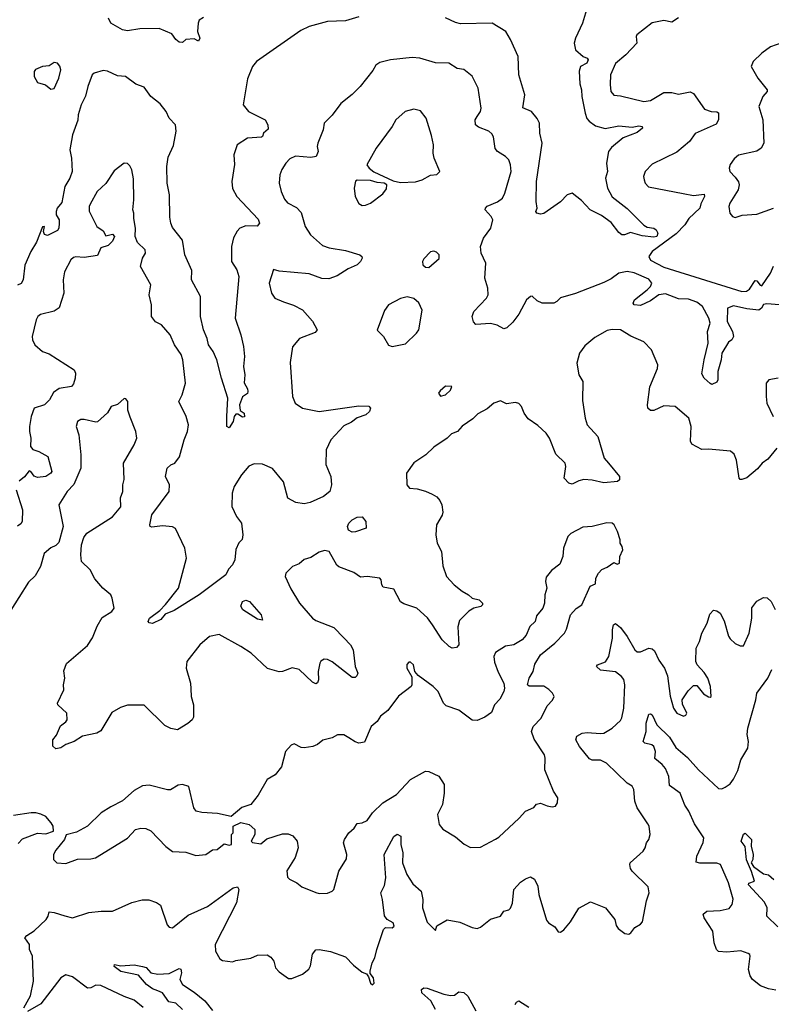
# Model space of a CAD drawing. Extents: x 1995161 to 2088924, y 769148 to 906007.
# Tile 219 of 256: x 2056617 to 2061132, y 835587 to 841496. Entities that reach past the tile are written whole.
import ezdxf

# ---------------------------------------------------------------- set-up
doc = ezdxf.new("R2010")
doc.units = 0

msp = doc.modelspace()

# ---------------------------------------------------------------- linework, layer by layer
at = {"layer": '0CON20XD'}
for points in [[(2058655, 841514), (2058575, 841489.5), (2058465, 841485.7), (2058355, 841455.8), (2058305, 841431.2), (2058038.8, 841245), (2058016.2, 841215), (2057985, 841142.5), (2057958.8, 840985), (2057991.2, 840945), (2058092, 840895), (2058108, 840865), (2058110, 840840), (2058082, 840815), (2058076, 840795), (2058068.9, 840791.1), (2057984.7, 840785.3), (2057922.9, 840745), (2057904.2, 840685), (2057907.9, 840627.9), (2057891.9, 840525), (2057895, 840483.3), (2057920.8, 840435), (2058048.6, 840298.6), (2058057.1, 840275), (2058043, 840257), (2057975, 840258.6), (2057940, 840245), (2057922.8, 840227.2), (2057902.1, 840187.9), (2057888.5, 840135), (2057889.1, 840045), (2057921.8, 839995), (2057933.8, 839955), (2057911.2, 839705), (2057945.8, 839605), (2057961.4, 839535), (2057968.1, 839475), (2057961.4, 839415), (2057970, 839365), (2057966.1, 839316.1), (2057985, 839280), (2057986.7, 839265), (2057985, 839252.5), (2057955, 839232.5), (2057937.5, 839185), (2057941.4, 839151.4), (2057965, 839133.8), (2057967.1, 839112.9), (2057955, 839110.8), (2057928, 839128), (2057915, 839128), (2057906, 839115), (2057900, 839085), (2057875, 839046.2), (2057861.9, 839055), (2057860.9, 839115), (2057866.9, 839225), (2057828.8, 839345), (2057802.2, 839455), (2057779.5, 839505), (2057750.5, 839545), (2057743.4, 839583.4), (2057721.8, 839635), (2057703.6, 839715), (2057702.9, 839835), (2057648.2, 839935), (2057651.3, 839991.3), (2057610, 840085), (2057595, 840173.8), (2057535, 840248.5), (2057524.1, 840275), (2057518.3, 840311.7), (2057517.4, 840445), (2057503.5, 840515), (2057500.5, 840615), (2057508.4, 840671.6), (2057541.4, 840741.4), (2057557.2, 840827.2), (2057553.5, 840865), (2057515.5, 840905.5), (2057496.9, 840945), (2057462, 840992), (2057404.5, 841034.5), (2057365, 841092), (2057315, 841110), (2057252.5, 841155), (2057205, 841160), (2057145, 841188), (2057119.3, 841190.7), (2057065, 841176), (2057053.1, 841165), (2057026.2, 841095), (2057013.4, 841036.6), (2056986.9, 840985), (2056969, 840925), (2056966.2, 840893.8), (2056934.8, 840805), (2056918.7, 840715), (2056927.8, 840665), (2056931.9, 840585), (2056919.4, 840545), (2056889.1, 840495), (2056870, 840400), (2056842.9, 840365), (2056835.8, 840345), (2056835.9, 840325.9), (2056854, 840295), (2056854.3, 840274.3)], [(2057720.5, 841509.5), (2057695.8, 841494.2), (2057688.6, 841475), (2057686, 841426), (2057698.8, 841385), (2057691.7, 841368.3), (2057665, 841382.5), (2057615, 841377.5), (2057595, 841360), (2057575, 841362.5), (2057555, 841377.5), (2057530.8, 841410.8), (2057455, 841442.9), (2057338.8, 841441.2), (2057265, 841429.2), (2057235, 841435.8), (2057164, 841475), (2057150.8, 841505)], [(2060021.4, 841555), (2059998.1, 841475), (2059955, 841386.2), (2059947.5, 841355), (2059955.5, 841315.5), (2060000.8, 841275), (2060025.4, 841265.4), (2060031.1, 841255), (2060023.5, 841235), (2059984.6, 841215.4), (2059976.7, 841186.7), (2059981.1, 841111.1), (2059992.5, 841075), (2059993.9, 841035), (2060013.2, 840935), (2060024.1, 840904.1), (2060036.7, 840886.7), (2060075, 840858.9), (2060134, 840844), (2060215, 840858.8), (2060295, 840850.5), (2060335, 840859.6), (2060356.7, 840855), (2060357.1, 840845), (2060325, 840819.5), (2060241.9, 840788.1), (2060171.2, 840728.8), (2060154.6, 840705), (2060140.8, 840635), (2060148.6, 840585), (2060136.4, 840545), (2060147.9, 840485), (2060175, 840433.1), (2060265, 840363.3), (2060365, 840262.9), (2060385, 840251.9), (2060425, 840245.6), (2060440, 840235), (2060450, 840215), (2060444, 840195), (2060425, 840191.5), (2060355, 840199.5), (2060285, 840218.8), (2060250, 840205), (2060233.3, 840205), (2060215, 840218.8), (2060169.2, 840279.2), (2060111.2, 840321.2), (2060044.4, 840355), (2059991.5, 840411.5), (2059935, 840455.8), (2059905, 840445.7), (2059865, 840403.1), (2059765, 840332.5), (2059745, 840328.9), (2059723.1, 840335), (2059717.5, 840345), (2059726, 840365), (2059720, 840405), (2059722.2, 840525), (2059755.5, 840755), (2059740.4, 840815), (2059739.1, 840875), (2059725, 840904.3), (2059692.2, 840945), (2059638.3, 840968.3), (2059650.5, 841045), (2059614.5, 841165), (2059611.4, 841275), (2059565, 841376.7), (2059536.2, 841425), (2059455, 841476), (2059265, 841470.9), (2059235, 841478.9), (2059175, 841508.5)], [(2060575, 841506.7), (2060535, 841482.5), (2060485, 841491.1), (2060415, 841477.1), (2060324, 841405), (2060319.2, 841395), (2060324, 841355), (2060257.5, 841285), (2060195, 841232.9), (2060165.4, 841165), (2060163.2, 841106.8), (2060168.6, 841065), (2060185, 841042.5), (2060225, 841040), (2060366.2, 841006.2), (2060405, 841012.1), (2060485, 841059.2), (2060535, 841058.5), (2060575, 841049.4), (2060645, 841063.3), (2060665, 841053.8), (2060729.7, 840959.7), (2060770, 840945), (2060805, 840944), (2060815, 840936.7), (2060814.5, 840895), (2060800.6, 840869.4), (2060675, 840813.1), (2060640.5, 840765), (2060565, 840701.4), (2060415, 840630), (2060374, 840585), (2060364.3, 840555.7), (2060367.5, 840535), (2060374.2, 840515), (2060393.6, 840493.6), (2060603, 840453), (2060665, 840441.9), (2060728.7, 840448.7), (2060730.8, 840435), (2060707.9, 840392.1), (2060702.9, 840365), (2060635.9, 840304.1), (2060611.2, 840265), (2060559.2, 840210.8), (2060415, 840104.4), (2060396.5, 840075), (2060405, 840052.3), (2060485, 840010.9), (2060955, 839864.7), (2060982.1, 839867.9), (2061001.2, 839878.8), (2061035, 839931.2), (2061045, 839928.8), (2061065, 839902.5), (2061075, 839900), (2061125.8, 839974.2), (2061145, 840017.1)], [(2061195, 841358), (2061127.3, 841332.7), (2061075, 841296.2), (2061022.5, 841245), (2061010, 841215), (2061050, 841145), (2061106.7, 841075), (2061106.7, 841065), (2061080, 841035), (2061055.8, 840975), (2061081.5, 840895), (2061087.1, 840755), (2061070.8, 840725), (2061045, 840706.9), (2060935, 840682.5), (2060909.1, 840660.9), (2060885, 840626.7), (2060878.6, 840605), (2060882.5, 840585), (2060915, 840551.2), (2060933.6, 840523.6), (2060938.5, 840505), (2060932.8, 840475), (2060882.5, 840395), (2060876.7, 840375), (2060883.3, 840335), (2060897.5, 840315), (2060915, 840308.8), (2060956.4, 840323.6), (2061045, 840330), (2061145, 840366)], [(2061231.2, 839781.2), (2061105, 839791.2), (2061083.9, 839786.1), (2061073.3, 839765), (2061056.4, 839753.6), (2060985, 839760.8), (2060905, 839778.4), (2060868.1, 839765), (2060867.1, 839685), (2060898.6, 839625), (2060904, 839595), (2060894.3, 839575.7), (2060875, 839561.2), (2060833.8, 839495), (2060831.1, 839455), (2060810.4, 839385), (2060810.8, 839335), (2060805, 839320), (2060775, 839307.5), (2060765, 839312.5), (2060729.2, 839345), (2060715, 839370), (2060727.7, 839455), (2060751.5, 839555), (2060747.8, 839625), (2060764.3, 839675), (2060755.6, 839705), (2060718.9, 839775), (2060685, 839801.5), (2060635, 839818.5), (2060575, 839820.5), (2060495, 839850.8), (2060455, 839844.8), (2060405, 839809.3), (2060345, 839780.5), (2060308.8, 839785), (2060302.2, 839795), (2060310.4, 839815), (2060385.3, 839874.7), (2060405.9, 839895), (2060413.9, 839915), (2060395, 839939.9), (2060308, 839978), (2060264.8, 839985.2), (2060215, 839975.3), (2060169.2, 839940.8), (2060125, 839918.2), (2059955, 839853.6), (2059865, 839827.5), (2059844.3, 839805.7), (2059825, 839796), (2059755, 839796), (2059725, 839809.2), (2059695, 839836.2), (2059685, 839836), (2059660.6, 839815), (2059615, 839728.5), (2059578.5, 839681.5), (2059543.6, 839646.4), (2059525, 839641.1), (2059485, 839663.6), (2059445, 839673.8), (2059356.1, 839666.1), (2059342.3, 839682.3), (2059334.2, 839714.2), (2059345.7, 839745), (2059420.8, 839825), (2059431.4, 839845), (2059428.6, 839885), (2059411.1, 839945), (2059416.9, 840035), (2059388.1, 840095), (2059384.4, 840135), (2059403.3, 840185), (2059447.8, 840245), (2059458.1, 840295), (2059449.5, 840315), (2059412.5, 840355), (2059414, 840365), (2059425, 840377.1), (2059487.3, 840402.7), (2059516.7, 840425), (2059530.9, 840455), (2059568.8, 840585), (2059565.4, 840625.4), (2059554.3, 840655), (2059536, 840675), (2059486.2, 840705), (2059473.7, 840723.7), (2059463, 840793), (2059452.4, 840812.4), (2059435, 840826.7), (2059371.9, 840851.9), (2059355.8, 840865), (2059353.3, 840895), (2059365, 840915.8), (2059385.3, 840944.7), (2059389.4, 840965), (2059371.1, 841085), (2059335, 841158), (2059285, 841197.5), (2059245, 841204.3), (2059195, 841235.5), (2059115, 841238.1), (2059020, 841265), (2058975, 841268.9), (2058845, 841255.8), (2058781.2, 841238.8), (2058755.8, 841224.2), (2058737.9, 841192.1), (2058661.2, 841095), (2058615, 841047.5), (2058546.2, 840993.8), (2058495, 840922.5), (2058445.7, 840875), (2058440.5, 840835), (2058407.8, 840755), (2058404.3, 840735), (2058409.2, 840705), (2058398, 840675), (2058365, 840670), (2058273.5, 840676.5), (2058239.1, 840660.9), (2058215.7, 840635)], [(2056805, 841078.8), (2056825, 841083.8), (2056851.9, 841145), (2056864.4, 841195), (2056858.5, 841218.5), (2056845, 841236), (2056825, 841239.2), (2056795, 841219.2), (2056755, 841215.5), (2056711.7, 841198.3), (2056704.4, 841185), (2056704.6, 841155.4), (2056725, 841120), (2056772.5, 841105), (2056805, 841078.8)], [(2058905, 840520), (2058995, 840523.8), (2059033.9, 840536.1), (2059085, 840562.5), (2059121.7, 840568.3), (2059140, 840585), (2059105.9, 840665.9), (2059100, 840695), (2059102, 840745), (2059090.8, 840800.8), (2059058, 840905), (2059025, 840948.8), (2058985, 840958.6), (2058933.3, 840945), (2058876.7, 840895), (2058853.8, 840855), (2058758, 840725), (2058702.9, 840625), (2058716.5, 840605), (2058745, 840583.8), (2058859.5, 840529.5), (2058905, 840520)], [(2058215.7, 840635), (2058192, 840598), (2058180.6, 840565), (2058175.6, 840515), (2058187.8, 840465), (2058208.6, 840418.6), (2058225, 840397.5), (2058279.1, 840369.1), (2058308.7, 840338.7), (2058331.9, 840255), (2058362.9, 840205), (2058435, 840141.5), (2058476.2, 840126.2), (2058575, 840111.9), (2058660, 840085), (2058672.5, 840075), (2058673.3, 840065), (2058663.8, 840045), (2058645, 840026), (2058589.5, 840000.5), (2058525, 839959.2), (2058475, 839941.9), (2058432.1, 839942.1), (2058355, 839971.9), (2058175, 839988), (2058142, 839998), (2058116, 839915), (2058129.2, 839855), (2058148.8, 839825), (2058202.5, 839802.5), (2058262.6, 839782.6), (2058315, 839755.8), (2058376.3, 839686.3), (2058403.8, 839635), (2058391.2, 839618.8), (2058297.8, 839582.2), (2058255, 839532.5), (2058241.3, 839438.7), (2058255.4, 839235), (2058271.9, 839195), (2058315, 839164.5), (2058415, 839144.6), (2058655, 839179.4), (2058715, 839176.2), (2058723.3, 839165), (2058718.8, 839145), (2058696.2, 839125), (2058645, 839107.5), (2058610.2, 839079.8), (2058565, 839057.8), (2058486, 838975), (2058458.8, 838915), (2058455.8, 838825.8), (2058485.8, 838754.2), (2058490, 838705), (2058479.2, 838665), (2058441.2, 838635), (2058361.4, 838598.6), (2058325, 838591.5), (2058275, 838599.5), (2058228.6, 838625), (2058201.9, 838721.9), (2058135, 838802.2), (2058075, 838829.1), (2058025, 838830.6), (2057993.1, 838816.9), (2057948.9, 838765), (2057906.2, 838695), (2057893.2, 838655), (2057891.2, 838575), (2057918.5, 838515), (2057949.4, 838475), (2057956.9, 838405), (2057952.7, 838377.3), (2057932.5, 838357.5), (2057915, 838317.5), (2057908.8, 838255), (2057895.8, 838225), (2057872.2, 838197.8), (2057855.2, 838164.8), (2057695, 838045.4), (2057545, 837949.5), (2057491.4, 837928.6), (2057465, 837896.2), (2057415, 837873.3), (2057395, 837876.7), (2057388.8, 837885), (2057396.7, 837905), (2057459.1, 837950.9), (2057492.9, 837987.1), (2057570.6, 838085), (2057618.2, 838265), (2057609.4, 838325), (2057552.7, 838442.7), (2057535, 838452.9), (2057475, 838459.2), (2057411.3, 838451.3), (2057401.2, 838455), (2057398, 838465), (2057410.6, 838525), (2057514.5, 838665.5), (2057516.7, 838705), (2057493.5, 838755), (2057502.9, 838805), (2057524.6, 838825.4), (2057548.8, 838835), (2057577.8, 838872.2), (2057604.4, 838975), (2057624.4, 839025), (2057631.2, 839065), (2057617.8, 839115), (2057573.3, 839205), (2057592.5, 839245), (2057613.3, 839315), (2057597.1, 839455), (2057587.2, 839487.2), (2057547.1, 839545), (2057520.8, 839605), (2057468.8, 839665), (2057432.4, 839682.4), (2057409.4, 839715), (2057409.1, 839785), (2057395.6, 839845), (2057404, 839905), (2057342.9, 840015), (2057354.2, 840065), (2057372, 840095), (2057371.2, 840115), (2057325, 840160), (2057311.5, 840195), (2057313.3, 840245), (2057302.3, 840302.3), (2057303.8, 840335), (2057296.7, 840355), (2057302.5, 840415), (2057301.2, 840541.2), (2057290.6, 840595), (2057279.7, 840619.7), (2057265, 840633.3), (2057243.9, 840636.1), (2057185, 840590), (2057135, 840514.2), (2057083.1, 840465), (2057040.5, 840389.5), (2057033.6, 840375), (2057035, 840346.7), (2057080, 840255), (2057119.3, 840229.3), (2057135, 840200), (2057175, 840210), (2057187.5, 840195), (2057175, 840167.5), (2057149.3, 840140.7), (2057105, 840126.2), (2057085, 840081.4), (2057005, 840069.1), (2056955, 840073.1), (2056940.8, 840069.2), (2056925, 840054.3), (2056886.3, 839983.7), (2056877.7, 839935), (2056882.7, 839855), (2056853.7, 839766.3), (2056825, 839747.3), (2056742.5, 839727.5), (2056725.7, 839714.3), (2056716, 839695), (2056692.9, 839595), (2056694, 839575), (2056708, 839545), (2056754.7, 839504.7), (2056795, 839490.5), (2056944, 839395), (2056953.1, 839375), (2056951.5, 839345), (2056939.5, 839310.5), (2056927.5, 839295), (2056855, 839282.5), (2056821.1, 839258.9), (2056795.6, 839215), (2056766, 839185), (2056703.3, 839165), (2056686, 839114), (2056675.7, 839055), (2056675.3, 839025), (2056684.4, 838985), (2056681.5, 838935), (2056696.1, 838916.1), (2056731.9, 838905), (2056786.2, 838875), (2056810.6, 838785), (2056805.3, 838774.7), (2056775, 838755.4), (2056725, 838748.5), (2056705, 838756.4), (2056685, 838784.2), (2056675, 838788.6), (2056646.6, 838753.4), (2056613.8, 838726.2)], [(2058675, 840381.2), (2058695, 840382.9), (2058725, 840395.8), (2058798.3, 840451.7), (2058819.5, 840480.5), (2058822.5, 840505), (2058805.8, 840515.8), (2058765, 840519.4), (2058725, 840532.1), (2058645, 840533.3), (2058635, 840526.7), (2058626.7, 840485), (2058631.2, 840435), (2058655, 840393.3), (2058675, 840381.2)], [(2056854.3, 840274.3), (2056852.2, 840245), (2056845, 840231.4), (2056785, 840200.5), (2056766.7, 840206.7), (2056760.8, 840225), (2056765.6, 840255.6), (2056755, 840253.8), (2056718.4, 840161.6), (2056683.8, 840105), (2056647.6, 840022.4), (2056639.1, 839935), (2056626.3, 839913.7), (2056605, 839903.9)], [(2059075, 840008.8), (2059136.5, 840063.5), (2059136.9, 840085), (2059121.5, 840101.5), (2059105, 840106.8), (2059085, 840102.5), (2059045, 840061.2), (2059037.5, 840045), (2059038.8, 840025), (2059055, 840010.8), (2059075, 840008.8)], [(2058855, 839534.2), (2058935, 839550), (2059001.2, 839615), (2059013.8, 839635), (2059033.6, 839753.6), (2059015, 839797.5), (2058983.9, 839823.9), (2058945, 839833.8), (2058905, 839823.8), (2058833.3, 839785), (2058808.3, 839751.7), (2058763.3, 839633.3), (2058802.5, 839595), (2058832.3, 839542.3), (2058855, 839534.2)], [(2061164.1, 838925), (2061111.1, 838858.9), (2061077.1, 838835), (2061048.9, 838801.1), (2060985, 838746.7), (2060955, 838735.7), (2060945, 838736), (2060937.5, 838745), (2060923.1, 838853.1), (2060908.2, 838888.2), (2060887, 838907), (2060755, 838919.1), (2060715, 838915.8), (2060655, 838948), (2060645.8, 838965.8), (2060650, 839055), (2060635.4, 839105.4), (2060555, 839174.2), (2060485, 839178.5), (2060425, 839150.9), (2060405, 839150.6), (2060390, 839165), (2060387.1, 839185), (2060402.5, 839292.5), (2060447.2, 839402.8), (2060449.4, 839425), (2060412, 839515), (2060365, 839562.1), (2060287, 839597), (2060225, 839634.3), (2060175, 839637.3), (2060145, 839631.1), (2060071.5, 839588.5), (2060011.4, 839538.6), (2059980, 839495), (2059962.5, 839435), (2059975.8, 839365.8), (2059998.6, 839325), (2059998.3, 839211.7), (2060013.5, 839105), (2060025.7, 839065), (2060089.4, 838995), (2060127.8, 838865), (2060153.1, 838835), (2060219.2, 838755), (2060218.8, 838735), (2060207.5, 838725), (2060125, 838716.2), (2060055, 838733.2), (2060005, 838736.1), (2059975, 838729.5), (2059935, 838708.1), (2059915, 838713.8), (2059887.8, 838745), (2059897.8, 838815), (2059892.9, 838835), (2059838.3, 838888.3), (2059799.5, 838985), (2059780, 839015), (2059730, 839060), (2059671.1, 839101.1), (2059646.9, 839135), (2059630.8, 839175), (2059615, 839192.5), (2059595, 839198.1), (2059541.1, 839191.1), (2059505, 839208.8), (2059465, 839194.5), (2059425, 839161.1), (2059369.4, 839130.6), (2059339.3, 839100.7), (2059273.9, 839056.1), (2059245.9, 839024.1), (2059209.9, 839010.1), (2059185, 838985.4), (2059105, 838930.9), (2059057.5, 838885), (2058985, 838837.5), (2058940, 838775), (2058942, 838705), (2058957.5, 838685), (2059005, 838680.8), (2059055, 838667.5), (2059095, 838648.6), (2059121.9, 838631.9), (2059140, 838610), (2059152.5, 838585), (2059158.8, 838541.2), (2059155, 838523.3), (2059120, 838465), (2059115.8, 838405), (2059124.2, 838355), (2059150, 838305), (2059157.9, 838217.9), (2059180, 838155), (2059225.8, 838105), (2059275, 838065.8), (2059313.8, 838045), (2059335, 838024.2), (2059376.7, 838015), (2059396.1, 837993.9), (2059396.2, 837985), (2059386.7, 837975), (2059345, 837963.5), (2059314.1, 837945.9), (2059259.5, 837890.5), (2059247.8, 837852.2), (2059255.5, 837745), (2059241.1, 837728.9), (2059215, 837724.5), (2059195.8, 837735), (2059155.3, 837775.3), (2059097.3, 837865), (2059065.9, 837905.9), (2059003.4, 837963.4), (2058925, 837990), (2058905, 838002.2), (2058865, 838078.5), (2058799.7, 838089.7), (2058791.4, 838105), (2058788.9, 838135), (2058780.8, 838145), (2058705, 838154.6), (2058665, 838150), (2058625, 838177.5), (2058535, 838211.9), (2058521.9, 838221.9), (2058475.5, 838305), (2058448.6, 838311.4), (2058415, 838301.2), (2058365, 838268), (2058325, 838256.5), (2058295, 838230.6), (2058255, 838214.4), (2058215.6, 838175), (2058211.1, 838155), (2058245, 838080), (2058298.6, 837995), (2058375.7, 837905), (2058395, 837889.4), (2058505, 837848.6), (2058565, 837786.9), (2058604.4, 837745), (2058620.5, 837715), (2058631.9, 837615), (2058647.5, 837575), (2058642.3, 837557.7), (2058632, 837548), (2058615, 837548.6), (2058495, 837643.1), (2058465, 837656.6), (2058445, 837657.9), (2058425, 837645.6), (2058419.5, 837635), (2058410.9, 837585), (2058412.5, 837535), (2058405, 837516.7), (2058395, 837510), (2058375, 837520), (2058295, 837595.6), (2058253, 837607), (2058196.3, 837583.7), (2058175, 837582.2), (2058105, 837602.2), (2058008, 837695), (2057945, 837734.3), (2057815, 837805.7), (2057757.5, 837795), (2057699.2, 837745), (2057622, 837645), (2057618, 837605), (2057642.5, 837515), (2057645, 837480), (2057648.1, 837435), (2057660.8, 837385), (2057660.6, 837309.4), (2057654, 837295), (2057627.9, 837272.1), (2057565.9, 837234.1), (2057525, 837242.9), (2057490, 837260), (2057365, 837382.5), (2057265, 837381.4), (2057222.1, 837367.9), (2057171.7, 837338.3), (2057105, 837227.5), (2057080, 837215), (2056995, 837195.8), (2056945, 837164), (2056895, 837146.7), (2056865, 837126.2), (2056835, 837120), (2056816.1, 837136.1), (2056815.8, 837175), (2056838.8, 837201.2), (2056862, 837258), (2056895, 837281.9), (2056903.1, 837295), (2056901.2, 837335), (2056846.7, 837385), (2056844.2, 837394.2), (2056882.9, 837475), (2056880.6, 837505), (2056889.4, 837545), (2056882.4, 837587.6), (2056897.8, 837632.2)], [(2061172.5, 839345), (2061115.7, 839334.3), (2061100, 839315), (2061099.6, 839235), (2061105.5, 839195.5), (2061142.5, 839115)], [(2059145, 839236.7), (2059175, 839244.4), (2059205, 839272), (2059212.5, 839295), (2059174, 839296), (2059141.7, 839268.3), (2059133.3, 839255), (2059145, 839236.7)], [(2056897.8, 837632.2), (2057025, 837741.2), (2057054.2, 837785.8), (2057082.8, 837857.2), (2057112.5, 837907.5), (2057170.8, 837945), (2057184.3, 837965), (2057173.3, 838025), (2057163.8, 838045), (2057116.2, 838085), (2057069.5, 838139.5), (2057040, 838195), (2056988, 838245), (2056984.3, 838285), (2056989.2, 838345), (2057002.4, 838387.6), (2057020, 838415), (2057175, 838512.5), (2057225, 838573.3), (2057223.2, 838626.8), (2057236, 838665), (2057235.8, 838705), (2057244.2, 838735.8), (2057241.4, 838835), (2057305.7, 838945), (2057320, 838985), (2057315.7, 839025.7), (2057281.4, 839111.4), (2057266.4, 839153.6), (2057266.2, 839205), (2057255, 839220), (2057245, 839222.5), (2057205, 839186.7), (2057165.8, 839174.2), (2057145, 839136.2), (2057085, 839082.5), (2057075, 839080), (2057005, 839096.2), (2056985, 839095.8), (2056964.3, 839085), (2056956, 839055), (2056972, 839005), (2056985.5, 838885.5), (2056984.2, 838805), (2056942.7, 838707.3), (2056901.9, 838665), (2056852, 838585), (2056878.8, 838455), (2056851.7, 838358.3), (2056835, 838340), (2056805, 838327.5), (2056765, 838292.5), (2056742.5, 838215), (2056710.9, 838159.1), (2056670.2, 838119.8), (2056553.2, 837936.8)], [(2056596.9, 838675), (2056634.1, 838554.1), (2056633.1, 838485), (2056625, 838470), (2056605, 838455.9)], [(2058615, 838420), (2058592.8, 838432.8), (2058586.9, 838455), (2058593.2, 838475), (2058614.8, 838495.2), (2058645, 838510.4), (2058675, 838513.1), (2058695.7, 838485), (2058698.8, 838445), (2058635, 838421.8), (2058615, 838420)], [(2058415, 836252.5), (2058465, 836254), (2058494.2, 836265.8), (2058505, 836276.7), (2058534.2, 836385), (2058580.5, 836459.5), (2058581.2, 836485), (2058562.9, 836555), (2058567.5, 836575), (2058594, 836615), (2058626.4, 836643.6), (2058645, 836671.2), (2058675, 836676.2), (2058705, 836690), (2058735.7, 836735), (2058797.5, 836795), (2058880, 836845), (2058965, 836935.8), (2059055, 836986.7), (2059075, 836984.3), (2059135.3, 836955.3), (2059165.7, 836905), (2059166.6, 836853.4), (2059155.8, 836785), (2059126, 836725), (2059136.7, 836665), (2059158.3, 836638.3), (2059235, 836591.2), (2059287.7, 836547.7), (2059325, 836528.8), (2059385, 836530), (2059475, 836578), (2059495, 836590), (2059616.6, 836703.4), (2059655, 836746.7), (2059705, 836767.5), (2059721.7, 836788.3), (2059745, 836794.3), (2059785, 836777.5), (2059815, 836772.5), (2059835, 836776.7), (2059846.7, 836795), (2059848.8, 836825), (2059823.8, 836865), (2059770.8, 836995), (2059773.8, 837065), (2059769.2, 837085), (2059707.6, 837177.6), (2059690.8, 837225), (2059701.4, 837255), (2059750, 837305), (2059785, 837377.5), (2059818.3, 837411.7), (2059826.7, 837435), (2059816.7, 837455), (2059795.9, 837475.9), (2059765, 837496.2), (2059677, 837497), (2059667.5, 837505), (2059678, 837545), (2059702, 837585), (2059710.9, 837629.1), (2059745, 837683.8), (2059832, 837755), (2059888.8, 837815), (2059902, 837838), (2059926.2, 837925), (2059958.5, 837961.5), (2059993.1, 837985), (2060043, 838097), (2060075, 838110), (2060077.5, 838145), (2060093.3, 838175), (2060112.7, 838197.3), (2060145, 838210), (2060185, 838237.5), (2060205, 838227.5), (2060220, 838235), (2060222.5, 838275), (2060240, 838315), (2060236.7, 838335), (2060223.6, 838353.6), (2060223.8, 838375), (2060208, 838425), (2060186.7, 838465), (2060175, 838473.8), (2060144.3, 838475.7), (2060055, 838454.2), (2060000.3, 838449.7), (2059927.7, 838412.3), (2059908.8, 838395), (2059884.2, 838325), (2059880, 838275), (2059861.2, 838228.8), (2059810.5, 838189.5), (2059779.3, 838150.7), (2059776.2, 838125), (2059784, 838085), (2059772, 838045), (2059770, 837995), (2059758.8, 837965), (2059722.1, 837917.9), (2059713.8, 837885), (2059681.2, 837855), (2059658.3, 837801.7), (2059635.6, 837774.4), (2059585.8, 837744.2), (2059535, 837736.7), (2059475, 837698.8), (2059464.2, 837675), (2059469.5, 837639.5), (2059491.2, 837581.2), (2059524.1, 837514.1), (2059529.2, 837485), (2059525.8, 837465), (2059501.7, 837418.3), (2059468.2, 837385), (2059451.3, 837338.7), (2059410.8, 837309.2), (2059365, 837290.9), (2059335, 837292.2), (2059255, 837351.9), (2059178.6, 837378.6), (2059163.1, 837395), (2059130.8, 837465), (2059101.2, 837495), (2059010, 837560), (2058990, 837585), (2058982.5, 837625), (2058965, 837640), (2058955, 837640), (2058943, 837627), (2058942.5, 837605), (2058971.7, 837551.7), (2058972.5, 837505), (2058967.5, 837495), (2058893.4, 837436.6), (2058829.3, 837350.7), (2058785, 837316.2), (2058763.3, 837285), (2058728.8, 837255), (2058689.1, 837160.9), (2058654.5, 837154.5), (2058631.7, 837161.7), (2058595, 837186), (2058565, 837204), (2058526.2, 837203.8), (2058495, 837186.7), (2058438.3, 837171.7), (2058405, 837146.2), (2058377.5, 837135), (2058325, 837126.2), (2058308.3, 837128.3), (2058265, 837150), (2058247, 837143), (2058213.8, 837105), (2058188.8, 837011.2), (2058151.2, 836965), (2058104.5, 836935.5), (2058048.8, 836841.2), (2058005, 836786.2), (2057951.7, 836768.3), (2057887, 836713), (2057805, 836731.2), (2057711.7, 836738.3), (2057676.8, 836746.8), (2057662.5, 836765), (2057633.3, 836893.3), (2057595, 836906), (2057568.3, 836901.7), (2057523.9, 836873.9), (2057505, 836873.8), (2057395, 836901.4), (2057355, 836898), (2057305, 836869.2), (2057235, 836808), (2057165, 836772), (2057106.7, 836735), (2057024.4, 836655.6), (2056959.5, 836620.5), (2056897, 836603), (2056886.7, 836575), (2056835, 836512.5), (2056820, 836485), (2056820, 836455), (2056840, 836435), (2056895, 836432), (2056965, 836458), (2057045, 836459.2), (2057073.2, 836466.8), (2057265, 836584), (2057313.3, 836636.7), (2057345, 836644.2), (2057375, 836642), (2057405, 836628.8), (2057494.3, 836534.3), (2057535, 836503.8), (2057615, 836500), (2057675, 836480.8), (2057735, 836485.8), (2057775, 836513.3), (2057803.6, 836516.4), (2057845, 836550), (2057875, 836542.5), (2057890, 836545), (2057890, 836605), (2057900, 836615), (2057900, 836655), (2057945, 836677.5), (2057995, 836666.7), (2058030, 836635), (2058030, 836605), (2058007.5, 836565), (2058015, 836557.5), (2058065, 836550.6), (2058100.8, 836579.2), (2058195, 836609.6), (2058229.6, 836609.6), (2058257.2, 836597.2), (2058284.4, 836565), (2058290.6, 836525), (2058271.4, 836468.6), (2058221.2, 836388.8), (2058225, 836350), (2058237, 836337), (2058282.5, 836315), (2058311.7, 836291.7), (2058395, 836258), (2058415, 836252.5)], [(2056642.9, 835565), (2056681.7, 835638.3), (2056700, 835725), (2056694.5, 835875), (2056677.1, 835915), (2056676, 835945), (2056648.1, 835985), (2056660.4, 835999.6), (2056705, 836027.7), (2056776.5, 836095), (2056788.9, 836115), (2056795, 836141.2), (2056825, 836138.6), (2056887.8, 836117.8), (2056935, 836106.5), (2057033, 836137), (2057105.8, 836145.8), (2057175, 836146.2), (2057291.7, 836198.3), (2057353.5, 836213.5), (2057393, 836213), (2057438.6, 836198.6), (2057462.4, 836182.4), (2057503.2, 836063.2), (2057515, 836050), (2057535, 836046), (2057628.9, 836121.1), (2057746.2, 836173.8), (2057898.8, 836285), (2057925, 836291.2), (2057932.5, 836275), (2057918.6, 836195), (2057791.9, 835945), (2057793.8, 835905), (2057819.2, 835859.2), (2057835, 835850), (2057895, 835841.2), (2057915, 835850), (2058005, 835864.2), (2058045, 835881.4), (2058102.7, 835882.7), (2058125, 835868.8), (2058143.8, 835845), (2058154, 835805), (2058175, 835781.2), (2058232.3, 835742.3), (2058251.7, 835741.7), (2058315, 835767.5), (2058353, 835797), (2058363, 835817), (2058375, 835887.5), (2058395, 835913.8), (2058415, 835916), (2058485, 835904.3), (2058575, 835872), (2058621.2, 835821.2), (2058675, 835780), (2058699.3, 835769.3), (2058712.5, 835752.5), (2058723.9, 835713.9), (2058737, 835703), (2058746.2, 835713.8), (2058742.5, 835745), (2058722.5, 835772.5), (2058722.5, 835785), (2058733.3, 835835), (2058750.8, 835865), (2058761.4, 835915), (2058802.2, 836035), (2058815, 836048.6), (2058853.8, 836046.2), (2058866.4, 836056.4), (2058860, 836075), (2058825, 836096), (2058807.6, 836117.6), (2058795.5, 836215.5), (2058786.9, 836255), (2058809.3, 836300.7), (2058816.1, 836345), (2058806.4, 836485), (2058865, 836593.8), (2058885, 836608), (2058905.6, 836595), (2058906.5, 836545), (2058918.9, 836495), (2058916.4, 836435), (2058942.2, 836365), (2058978.9, 836308.9), (2059028, 836265), (2059039.2, 836215), (2059036.9, 836165), (2059065, 836080), (2059115, 836030), (2059121.7, 836058.3), (2059185, 836093.3), (2059260.5, 836080.5), (2059335, 836046.7), (2059365, 836041.2), (2059385, 836050), (2059445, 836098), (2059504.1, 836115.9), (2059525, 836146), (2059555, 836154), (2059565, 836163.3), (2059576.4, 836193.6), (2059585.6, 836275), (2059625, 836319.2), (2059655, 836340), (2059685, 836351.2), (2059708.3, 836338.3), (2059728.6, 836295), (2059734.4, 836245), (2059782.1, 836092.1), (2059793.8, 836075), (2059831.2, 836051.2), (2059851.7, 836021.7), (2059865, 836018.8), (2059885, 836033.3), (2059925, 836082.5), (2059975, 836163.3), (2060045, 836201.2), (2060135, 836166.7), (2060191.2, 836095), (2060200.5, 836060.5), (2060212.3, 836042.3), (2060251.7, 836011.7), (2060275, 836007.5), (2060287.5, 836015), (2060312.3, 836047.7), (2060345, 836067.5), (2060357.7, 836082.3), (2060381.7, 836208.3), (2060398.8, 836255), (2060391.7, 836291.7), (2060296, 836385), (2060285, 836402.5), (2060282, 836425), (2060284.2, 836435.8), (2060361.2, 836505), (2060373.8, 836525), (2060381.2, 836555), (2060396.7, 836575), (2060403.3, 836605), (2060398, 836655), (2060390.3, 836670.3), (2060325, 836766.7), (2060312.2, 836805), (2060305.6, 836875), (2060295, 836896), (2060265, 836914), (2060140.8, 837035), (2060105, 837052), (2060055, 837052.7), (2060039.8, 837059.8), (2059980.4, 837135), (2059956.9, 837175), (2059963.9, 837196.1), (2059995.5, 837214.5), (2060025, 837218.8), (2060105, 837211.5), (2060126, 837215), (2060175.3, 837244.7), (2060225, 837289.2), (2060233.8, 837306.2), (2060246.2, 837365), (2060251.3, 837505), (2060245, 837537.1), (2060232.7, 837555), (2060195, 837583.2), (2060105, 837592.9), (2060082, 837615), (2060086.7, 837625), (2060135, 837642), (2060155.5, 837674.5), (2060177.1, 837785), (2060176.9, 837835), (2060183.6, 837863.6), (2060195, 837873.3), (2060225, 837848), (2060265, 837793.8), (2060311.1, 837715), (2060325, 837702.2), (2060345, 837701.8), (2060395, 837723.6), (2060415, 837721.1), (2060429.2, 837709.2), (2060455, 837652), (2060490, 837605), (2060508, 837558), (2060523.1, 837436.9), (2060544.4, 837364.4), (2060564.8, 837334.8), (2060605, 837316.2), (2060618.1, 837321.9), (2060623.3, 837335), (2060598, 837388), (2060596.9, 837415), (2060632.1, 837467.9), (2060665, 837499.5), (2060685, 837500.7), (2060725, 837451.1), (2060755, 837432.9), (2060765, 837430), (2060770, 837435), (2060766.7, 837495), (2060750.4, 837545), (2060728.7, 837578.7), (2060686.7, 837625), (2060678.6, 837645), (2060680.8, 837725), (2060700.6, 837765), (2060714.3, 837815), (2060745.4, 837874.6), (2060762.2, 837927.8), (2060785, 837952), (2060805, 837947.5), (2060823.6, 837933.6), (2060848.3, 837888.3), (2060875, 837796.7), (2060885, 837780), (2060915, 837752.5), (2060945, 837738.8), (2060965, 837737.5), (2060999.4, 837815), (2061015.3, 837905), (2061014.6, 837965.4), (2061043.9, 838006.1), (2061085, 838027.5), (2061106.8, 838026.8), (2061130, 838005), (2061155, 837956.7)], [(2058075, 837892.5), (2058045, 837899.2), (2057956.9, 837955), (2057946.4, 837976.4), (2057954.7, 838005.3), (2057975, 838012.1), (2057996.9, 838005), (2058067.1, 837925), (2058075, 837892.5)], [(2061159.2, 835670.8), (2061115, 835679.4), (2061067.4, 835697.4), (2061018.6, 835735), (2061005, 835756.7), (2060994.4, 835795), (2061003.8, 835875), (2061002.5, 835885), (2060992.3, 835892.3), (2060948.3, 835908.3), (2060865, 835900.6), (2060815, 835904.2), (2060802, 835915), (2060788.6, 835955), (2060779.5, 836025), (2060727.8, 836105), (2060722.2, 836127.8), (2060743.4, 836146.6), (2060825, 836149.1), (2060877.4, 836162.6), (2060897.1, 836185), (2060902.3, 836217.7), (2060874.6, 836315), (2060825.7, 836425), (2060804.6, 836434.6), (2060703.1, 836433.1), (2060680.8, 836440.8), (2060684.4, 836475), (2060722.7, 836557.3), (2060725.7, 836585), (2060669.8, 836669.8), (2060636, 836746), (2060612, 836782), (2060585, 836854.3), (2060520.7, 836900.7), (2060515.6, 836955), (2060495, 837002.9), (2060476.4, 837026.4), (2060432.3, 837062.3), (2060436.2, 837105), (2060425, 837134.3), (2060413.8, 837143.8), (2060372.5, 837155), (2060362, 837165), (2060379.6, 837225), (2060380.8, 837275), (2060395, 837328), (2060405, 837330), (2060415, 837323.3), (2060443.1, 837265), (2060520.5, 837190.5), (2060557.2, 837127.2), (2060628.7, 837068.7), (2060694, 836994), (2060815, 836881.2), (2060835, 836880.9), (2060855, 836889.5), (2060885, 836910), (2060905, 836938.6), (2060930.1, 836989.9), (2060949.2, 837055), (2060991, 837125), (2060994.3, 837164.3), (2060986.4, 837206.4), (2060990.7, 837245), (2061039.1, 837415), (2061044.2, 837455), (2061111.1, 837545), (2061135, 837596.2)], [(2056608.8, 836551.2), (2056635, 836580), (2056725, 836613.3), (2056775, 836610), (2056820, 836625), (2056817.5, 836655), (2056806.7, 836675), (2056775, 836713.8), (2056745, 836727.5), (2056715, 836736), (2056685.9, 836735.9), (2056580.5, 836719.5)], [(2061171, 836051), (2061104.2, 836115), (2061106, 836165), (2061089.6, 836199.6), (2060995, 836303.3), (2060997, 836313), (2061030, 836325), (2061013.4, 836383.4), (2060983.3, 836453.3), (2060974.7, 836534.7), (2060950, 836565), (2060965, 836607.5), (2060975, 836614.4), (2061012.3, 836575), (2061010, 836535), (2061022.2, 836485), (2061020, 836455), (2061010, 836435), (2061024.4, 836414.4), (2061085, 836370), (2061115, 836363.3), (2061146.2, 836336.2)], [(2057596, 835556), (2057555, 835592.9), (2057512.5, 835602.5), (2057475.5, 835655), (2057446.6, 835666.6), (2057415, 835679.3), (2057379.2, 835705), (2057331.1, 835761.1), (2057225, 835784.5), (2057185, 835813.8), (2057187.5, 835825), (2057225, 835818.1), (2057305, 835823.6), (2057355, 835814.3), (2057376.8, 835806.8), (2057405, 835776.2), (2057447.7, 835767.7), (2057515, 835772.5), (2057575, 835800.8), (2057585, 835798), (2057588.9, 835775), (2057580, 835735), (2057594.4, 835705), (2057665, 835660), (2057728.3, 835608.3), (2057775, 835548.5)], [(2057358.2, 835568.2), (2057305, 835611.8), (2057245, 835633.8), (2057105, 835700), (2057075, 835701.2), (2057045, 835686.5), (2057025, 835684.5), (2056935, 835751.5), (2056895, 835763.5), (2056865, 835745.6), (2056745, 835590), (2056665, 835542.9)], [(2059113.8, 835555), (2059087.6, 835607.6), (2059031.9, 835655), (2059031.2, 835675), (2059045, 835686), (2059065, 835684), (2059165, 835647.8), (2059205, 835640), (2059228.9, 835641.1), (2059255, 835661.2), (2059285, 835657.5), (2059308.1, 835635), (2059357.6, 835547.6)], [(2059593.8, 835585), (2059600.7, 835599.3), (2059615, 835606.7), (2059675, 835568.8)]]:
    msp.add_lwpolyline(points, dxfattribs=at)

doc.saveas('drawing.dxf')
